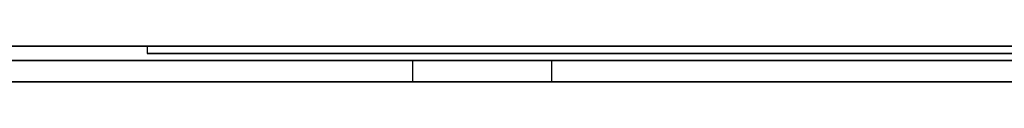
# Model space of a CAD drawing. Extents: x -3.09 to 3.09, y 0 to 2.31.
# Tile 130 of 177: x -1.754045 to -1.74017, y 2.2345 to 2.235. Entities that reach past the tile are written whole.
import ezdxf

# ---------------------------------------------------------------- set-up
doc = ezdxf.new("R2010")
doc.units = 0
doc.layers.get('0').update_dxf_attribs({"linetype": 'CONTINUOUS'})

# ---------------------------------------------------------------- blocks, each defined once
blk = doc.blocks.new('*U1')
at = {"extrusion": (0, 1, 0)}
for p, q in [((3.018, 2.235, -0.83), (-3.018, 2.235, -0.83)), ((-3.018, 2.235, 0.83), (3.018, 2.235, 0.83)), ((-2.798, 2.235, -0.725), (-1.678, 2.235, -0.725)), ((-1.678, 2.235, -0.365), (-2.798, 2.235, -0.365)), ((-1.678, 2.2348, -0.725), (-2.798, 2.2348, -0.725)), ((-2.798, 2.2348, -0.365), (-1.678, 2.2348, -0.365)), ((-1.787326, 2.2348, -0.614693), (-1.746551, 2.2348, -0.614693)), ((-1.74851, 2.2348, -0.598285), (-1.771041, 2.2348, -0.598285)), ((-1.71998, 2.2348, -0.464693), (-1.759408, 2.2348, -0.524693)), ((-1.746551, 2.2345, -0.614693), (-1.787326, 2.2345, -0.614693)), ((-1.74851, 2.2345, -0.598285), (-1.771041, 2.2345, -0.598285)), ((-1.759408, 2.2345, -0.524693), (-1.71998, 2.2345, -0.464693))]:
    blk.add_line(p, q, dxfattribs=at)
for p, q in [((3.018, 2.235, -0.83), (-3.018, 2.235, -0.83)), ((-2.798, 2.235, -0.725), (-1.678, 2.235, -0.725)), ((-1.75225, 2.235, -0.046429), (-1.75225, 2.2349, -0.046429)), ((-1.75225, 2.235, -0.046429), (-1.75225, 2.2349, -0.046429)), ((-1.678, 2.2348, -0.725), (-2.798, 2.2348, -0.725)), ((-1.787326, 2.2348, -0.614693), (-1.746551, 2.2348, -0.614693)), ((-1.74851, 2.2348, -0.598285), (-1.74851, 2.2345, -0.598285)), ((-1.746551, 2.2348, -0.614693), (-1.746551, 2.2345, -0.614693)), ((-1.746551, 2.2348, -0.614693), (-1.746551, 2.2345, -0.614693)), ((-1.746551, 2.2345, -0.614693), (-1.787326, 2.2345, -0.614693))]:
    blk.add_line(p, q)
at = {"extrusion": (0, 0, -1)}
for p, q in [((-3.018, 2.235, 0.83), (3.018, 2.235, 0.83)), ((-1.678, 2.235, -0.365), (-2.798, 2.235, -0.365)), ((-2.798, 2.2348, -0.365), (-1.678, 2.2348, -0.365)), ((-1.74851, 2.2348, -0.598285), (-1.771041, 2.2348, -0.598285)), ((-1.74851, 2.2348, -0.598285), (-1.74851, 2.2345, -0.598285)), ((-1.74851, 2.2345, -0.598285), (-1.771041, 2.2345, -0.598285))]:
    blk.add_line(p, q, dxfattribs=at)
at = {"extrusion": (0.835705, 0, -0.549178)}
for p, q in [((-1.71998, 2.2348, -0.464693), (-1.759408, 2.2348, -0.524693)), ((-1.759408, 2.2345, -0.524693), (-1.71998, 2.2345, -0.464693))]:
    blk.add_line(p, q, dxfattribs=at)
for points in [[(-1.74009, 2.235, -0.010675), (-1.74033, 2.235, -0.01093), (-1.74057, 2.235, -0.011188), (-1.74081, 2.235, -0.011449), (-1.74105, 2.235, -0.011712), (-1.74128, 2.235, -0.011977), (-1.74151, 2.235, -0.012245), (-1.74174, 2.235, -0.012514), (-1.74197, 2.235, -0.012786), (-1.74219, 2.235, -0.01306), (-1.74242, 2.235, -0.013336), (-1.74264, 2.235, -0.013614), (-1.74285, 2.235, -0.013894), (-1.74307, 2.235, -0.014177), (-1.74328, 2.235, -0.014461), (-1.74349, 2.235, -0.014748), (-1.7437, 2.235, -0.015036), (-1.7439, 2.235, -0.015327), (-1.7441, 2.235, -0.015621), (-1.7443, 2.235, -0.015916), (-1.7445, 2.235, -0.016213), (-1.7447, 2.235, -0.016512), (-1.74489, 2.235, -0.016814), (-1.74508, 2.235, -0.017118), (-1.74527, 2.235, -0.017424), (-1.74545, 2.235, -0.017731), (-1.74563, 2.235, -0.018041), (-1.74581, 2.235, -0.018354), (-1.74599, 2.235, -0.018668), (-1.74617, 2.235, -0.018985), (-1.74634, 2.235, -0.019303), (-1.74651, 2.235, -0.019624), (-1.74668, 2.235, -0.019947), (-1.74684, 2.235, -0.020272), (-1.747, 2.235, -0.020599), (-1.74716, 2.235, -0.020928), (-1.74732, 2.235, -0.021259), (-1.74748, 2.235, -0.021593), (-1.74763, 2.235, -0.021929), (-1.74778, 2.235, -0.022266), (-1.74793, 2.235, -0.022606), (-1.74807, 2.235, -0.022948), (-1.74822, 2.235, -0.023292), (-1.74836, 2.235, -0.023639), (-1.74849, 2.235, -0.023987), (-1.74863, 2.235, -0.024338), (-1.74876, 2.235, -0.02469), (-1.74889, 2.235, -0.025045), (-1.74902, 2.235, -0.025402), (-1.74915, 2.235, -0.025761), (-1.74927, 2.235, -0.026122), (-1.74939, 2.235, -0.026486), (-1.74951, 2.235, -0.026851), (-1.74962, 2.235, -0.027219), (-1.74974, 2.235, -0.027588), (-1.74985, 2.235, -0.02796), (-1.74995, 2.235, -0.028334), (-1.75006, 2.235, -0.02871), (-1.75016, 2.235, -0.029088), (-1.75026, 2.235, -0.029469), (-1.75036, 2.235, -0.029851), (-1.75046, 2.235, -0.030236), (-1.75055, 2.235, -0.030623), (-1.75064, 2.235, -0.031012), (-1.75073, 2.235, -0.031402), (-1.75081, 2.235, -0.031796), (-1.7509, 2.235, -0.032191), (-1.75098, 2.235, -0.032588), (-1.75106, 2.235, -0.032988), (-1.75113, 2.235, -0.033389), (-1.75121, 2.235, -0.033793), (-1.75128, 2.235, -0.034199), (-1.75135, 2.235, -0.034607), (-1.75141, 2.235, -0.035017), (-1.75147, 2.235, -0.03543), (-1.75154, 2.235, -0.035844), (-1.75159, 2.235, -0.036261), (-1.75165, 2.235, -0.036679), (-1.7517, 2.235, -0.0371), (-1.75175, 2.235, -0.037523), (-1.7518, 2.235, -0.037948), (-1.75185, 2.235, -0.038375), (-1.75189, 2.235, -0.038805), (-1.75193, 2.235, -0.039236), (-1.75197, 2.235, -0.03967), (-1.75201, 2.235, -0.040105), (-1.75204, 2.235, -0.040543), (-1.75207, 2.235, -0.040983), (-1.7521, 2.235, -0.041425), (-1.75213, 2.235, -0.04187), (-1.75215, 2.235, -0.042316), (-1.75217, 2.235, -0.042764), (-1.75219, 2.235, -0.043215), (-1.75221, 2.235, -0.043668), (-1.75222, 2.235, -0.044123), (-1.75223, 2.235, -0.04458), (-1.75224, 2.235, -0.045039), (-1.75225, 2.235, -0.0455), (-1.75225, 2.235, -0.045964), (-1.75225, 2.235, -0.046429)], [(-1.75225, 2.235, -0.046429), (-1.75225, 2.235, -0.046895), (-1.75225, 2.235, -0.047358), (-1.75224, 2.235, -0.047819), (-1.75223, 2.235, -0.048279), (-1.75222, 2.235, -0.048736), (-1.75221, 2.235, -0.04919), (-1.75219, 2.235, -0.049643), (-1.75217, 2.235, -0.050094), (-1.75215, 2.235, -0.050542), (-1.75213, 2.235, -0.050989), (-1.7521, 2.235, -0.051433), (-1.75207, 2.235, -0.051875), (-1.75204, 2.235, -0.052315), (-1.75201, 2.235, -0.052753), (-1.75197, 2.235, -0.053188), (-1.75193, 2.235, -0.053622), (-1.75189, 2.235, -0.054054), (-1.75185, 2.235, -0.054483), (-1.7518, 2.235, -0.05491), (-1.75175, 2.235, -0.055335), (-1.7517, 2.235, -0.055758), (-1.75165, 2.235, -0.056179), (-1.75159, 2.235, -0.056598), (-1.75154, 2.235, -0.057014), (-1.75147, 2.235, -0.057429), (-1.75141, 2.235, -0.057841), (-1.75135, 2.235, -0.058251), (-1.75128, 2.235, -0.058659), (-1.75121, 2.235, -0.059065), (-1.75113, 2.235, -0.059469), (-1.75106, 2.235, -0.059871), (-1.75098, 2.235, -0.06027), (-1.7509, 2.235, -0.060667), (-1.75081, 2.235, -0.061063), (-1.75073, 2.235, -0.061456), (-1.75064, 2.235, -0.061847), (-1.75055, 2.235, -0.062236), (-1.75046, 2.235, -0.062622), (-1.75036, 2.235, -0.063007), (-1.75026, 2.235, -0.06339), (-1.75016, 2.235, -0.06377), (-1.75006, 2.235, -0.064148), (-1.74995, 2.235, -0.064524), (-1.74985, 2.235, -0.064898), (-1.74974, 2.235, -0.06527), (-1.74962, 2.235, -0.06564), (-1.74951, 2.235, -0.066007), (-1.74939, 2.235, -0.066373), (-1.74927, 2.235, -0.066736), (-1.74915, 2.235, -0.067097), (-1.74902, 2.235, -0.067456), (-1.74889, 2.235, -0.067813), (-1.74876, 2.235, -0.068168), (-1.74863, 2.235, -0.068521), (-1.74849, 2.235, -0.068871), (-1.74836, 2.235, -0.06922), (-1.74822, 2.235, -0.069566), (-1.74807, 2.235, -0.06991), (-1.74793, 2.235, -0.070252), (-1.74778, 2.235, -0.070592), (-1.74763, 2.235, -0.07093), (-1.74748, 2.235, -0.071265), (-1.74732, 2.235, -0.071599), (-1.74716, 2.235, -0.07193), (-1.747, 2.235, -0.07226), (-1.74684, 2.235, -0.072587), (-1.74668, 2.235, -0.072912), (-1.74651, 2.235, -0.073234), (-1.74634, 2.235, -0.073555), (-1.74617, 2.235, -0.073874), (-1.74599, 2.235, -0.07419), (-1.74581, 2.235, -0.074505), (-1.74563, 2.235, -0.074817), (-1.74545, 2.235, -0.075127), (-1.74527, 2.235, -0.075435), (-1.74508, 2.235, -0.075741), (-1.74489, 2.235, -0.076044), (-1.7447, 2.235, -0.076346), (-1.7445, 2.235, -0.076645), (-1.7443, 2.235, -0.076943), (-1.7441, 2.235, -0.077238), (-1.7439, 2.235, -0.077531), (-1.7437, 2.235, -0.077822), (-1.74349, 2.235, -0.07811), (-1.74328, 2.235, -0.078397), (-1.74307, 2.235, -0.078682), (-1.74285, 2.235, -0.078964), (-1.74264, 2.235, -0.079244), (-1.74242, 2.235, -0.079522), (-1.74219, 2.235, -0.079798), (-1.74197, 2.235, -0.080072), (-1.74174, 2.235, -0.080344), (-1.74151, 2.235, -0.080614), (-1.74128, 2.235, -0.080881), (-1.74105, 2.235, -0.081147), (-1.74081, 2.235, -0.08141), (-1.74057, 2.235, -0.08167), (-1.74033, 2.235, -0.081928), (-1.74009, 2.235, -0.082183)], [(-1.74009, 2.235, -0.010675), (-1.74033, 2.235, -0.01093), (-1.74057, 2.235, -0.011188), (-1.74081, 2.235, -0.011449), (-1.74105, 2.235, -0.011712), (-1.74128, 2.235, -0.011977), (-1.74151, 2.235, -0.012245), (-1.74174, 2.235, -0.012514), (-1.74197, 2.235, -0.012786), (-1.74219, 2.235, -0.01306), (-1.74242, 2.235, -0.013336), (-1.74264, 2.235, -0.013614), (-1.74285, 2.235, -0.013894), (-1.74307, 2.235, -0.014177), (-1.74328, 2.235, -0.014461), (-1.74349, 2.235, -0.014748), (-1.7437, 2.235, -0.015036), (-1.7439, 2.235, -0.015327), (-1.7441, 2.235, -0.015621), (-1.7443, 2.235, -0.015916), (-1.7445, 2.235, -0.016213), (-1.7447, 2.235, -0.016512), (-1.74489, 2.235, -0.016814), (-1.74508, 2.235, -0.017118), (-1.74527, 2.235, -0.017424), (-1.74545, 2.235, -0.017731), (-1.74563, 2.235, -0.018041), (-1.74581, 2.235, -0.018354), (-1.74599, 2.235, -0.018668), (-1.74617, 2.235, -0.018985), (-1.74634, 2.235, -0.019303), (-1.74651, 2.235, -0.019624), (-1.74668, 2.235, -0.019947), (-1.74684, 2.235, -0.020272), (-1.747, 2.235, -0.020599), (-1.74716, 2.235, -0.020928), (-1.74732, 2.235, -0.021259), (-1.74748, 2.235, -0.021593), (-1.74763, 2.235, -0.021929), (-1.74778, 2.235, -0.022266), (-1.74793, 2.235, -0.022606), (-1.74807, 2.235, -0.022948), (-1.74822, 2.235, -0.023292), (-1.74836, 2.235, -0.023639), (-1.74849, 2.235, -0.023987), (-1.74863, 2.235, -0.024338), (-1.74876, 2.235, -0.02469), (-1.74889, 2.235, -0.025045), (-1.74902, 2.235, -0.025402), (-1.74915, 2.235, -0.025761), (-1.74927, 2.235, -0.026122), (-1.74939, 2.235, -0.026486), (-1.74951, 2.235, -0.026851), (-1.74962, 2.235, -0.027219), (-1.74974, 2.235, -0.027588), (-1.74985, 2.235, -0.02796), (-1.74995, 2.235, -0.028334), (-1.75006, 2.235, -0.02871), (-1.75016, 2.235, -0.029088), (-1.75026, 2.235, -0.029469), (-1.75036, 2.235, -0.029851), (-1.75046, 2.235, -0.030236), (-1.75055, 2.235, -0.030623), (-1.75064, 2.235, -0.031012), (-1.75073, 2.235, -0.031402), (-1.75081, 2.235, -0.031796), (-1.7509, 2.235, -0.032191), (-1.75098, 2.235, -0.032588), (-1.75106, 2.235, -0.032988), (-1.75113, 2.235, -0.033389), (-1.75121, 2.235, -0.033793), (-1.75128, 2.235, -0.034199), (-1.75135, 2.235, -0.034607), (-1.75141, 2.235, -0.035017), (-1.75147, 2.235, -0.03543), (-1.75154, 2.235, -0.035844), (-1.75159, 2.235, -0.036261), (-1.75165, 2.235, -0.036679), (-1.7517, 2.235, -0.0371), (-1.75175, 2.235, -0.037523), (-1.7518, 2.235, -0.037948), (-1.75185, 2.235, -0.038375), (-1.75189, 2.235, -0.038805), (-1.75193, 2.235, -0.039236), (-1.75197, 2.235, -0.03967), (-1.75201, 2.235, -0.040105), (-1.75204, 2.235, -0.040543), (-1.75207, 2.235, -0.040983), (-1.7521, 2.235, -0.041425), (-1.75213, 2.235, -0.04187), (-1.75215, 2.235, -0.042316), (-1.75217, 2.235, -0.042764), (-1.75219, 2.235, -0.043215), (-1.75221, 2.235, -0.043668), (-1.75222, 2.235, -0.044123), (-1.75223, 2.235, -0.04458), (-1.75224, 2.235, -0.045039), (-1.75225, 2.235, -0.0455), (-1.75225, 2.235, -0.045964), (-1.75225, 2.235, -0.046429)], [(-1.75225, 2.235, -0.046429), (-1.75225, 2.235, -0.046895), (-1.75225, 2.235, -0.047358), (-1.75224, 2.235, -0.047819), (-1.75223, 2.235, -0.048279), (-1.75222, 2.235, -0.048736), (-1.75221, 2.235, -0.04919), (-1.75219, 2.235, -0.049643), (-1.75217, 2.235, -0.050094), (-1.75215, 2.235, -0.050542), (-1.75213, 2.235, -0.050989), (-1.7521, 2.235, -0.051433), (-1.75207, 2.235, -0.051875), (-1.75204, 2.235, -0.052315), (-1.75201, 2.235, -0.052753), (-1.75197, 2.235, -0.053188), (-1.75193, 2.235, -0.053622), (-1.75189, 2.235, -0.054054), (-1.75185, 2.235, -0.054483), (-1.7518, 2.235, -0.05491), (-1.75175, 2.235, -0.055335), (-1.7517, 2.235, -0.055758), (-1.75165, 2.235, -0.056179), (-1.75159, 2.235, -0.056598), (-1.75154, 2.235, -0.057014), (-1.75147, 2.235, -0.057429), (-1.75141, 2.235, -0.057841), (-1.75135, 2.235, -0.058251), (-1.75128, 2.235, -0.058659), (-1.75121, 2.235, -0.059065), (-1.75113, 2.235, -0.059469), (-1.75106, 2.235, -0.059871), (-1.75098, 2.235, -0.06027), (-1.7509, 2.235, -0.060667), (-1.75081, 2.235, -0.061063), (-1.75073, 2.235, -0.061456), (-1.75064, 2.235, -0.061847), (-1.75055, 2.235, -0.062236), (-1.75046, 2.235, -0.062622), (-1.75036, 2.235, -0.063007), (-1.75026, 2.235, -0.06339), (-1.75016, 2.235, -0.06377), (-1.75006, 2.235, -0.064148), (-1.74995, 2.235, -0.064524), (-1.74985, 2.235, -0.064898), (-1.74974, 2.235, -0.06527), (-1.74962, 2.235, -0.06564), (-1.74951, 2.235, -0.066007), (-1.74939, 2.235, -0.066373), (-1.74927, 2.235, -0.066736), (-1.74915, 2.235, -0.067097), (-1.74902, 2.235, -0.067456), (-1.74889, 2.235, -0.067813), (-1.74876, 2.235, -0.068168), (-1.74863, 2.235, -0.068521), (-1.74849, 2.235, -0.068871), (-1.74836, 2.235, -0.06922), (-1.74822, 2.235, -0.069566), (-1.74807, 2.235, -0.06991), (-1.74793, 2.235, -0.070252), (-1.74778, 2.235, -0.070592), (-1.74763, 2.235, -0.07093), (-1.74748, 2.235, -0.071265), (-1.74732, 2.235, -0.071599), (-1.74716, 2.235, -0.07193), (-1.747, 2.235, -0.07226), (-1.74684, 2.235, -0.072587), (-1.74668, 2.235, -0.072912), (-1.74651, 2.235, -0.073234), (-1.74634, 2.235, -0.073555), (-1.74617, 2.235, -0.073874), (-1.74599, 2.235, -0.07419), (-1.74581, 2.235, -0.074505), (-1.74563, 2.235, -0.074817), (-1.74545, 2.235, -0.075127), (-1.74527, 2.235, -0.075435), (-1.74508, 2.235, -0.075741), (-1.74489, 2.235, -0.076044), (-1.7447, 2.235, -0.076346), (-1.7445, 2.235, -0.076645), (-1.7443, 2.235, -0.076943), (-1.7441, 2.235, -0.077238), (-1.7439, 2.235, -0.077531), (-1.7437, 2.235, -0.077822), (-1.74349, 2.235, -0.07811), (-1.74328, 2.235, -0.078397), (-1.74307, 2.235, -0.078682), (-1.74285, 2.235, -0.078964), (-1.74264, 2.235, -0.079244), (-1.74242, 2.235, -0.079522), (-1.74219, 2.235, -0.079798), (-1.74197, 2.235, -0.080072), (-1.74174, 2.235, -0.080344), (-1.74151, 2.235, -0.080614), (-1.74128, 2.235, -0.080881), (-1.74105, 2.235, -0.081147), (-1.74081, 2.235, -0.08141), (-1.74057, 2.235, -0.08167), (-1.74033, 2.235, -0.081928), (-1.74009, 2.235, -0.082183)], [(-1.75225, 2.2349, -0.046429), (-1.75225, 2.2349, -0.04573), (-1.75224, 2.2349, -0.045035), (-1.75222, 2.2349, -0.044346), (-1.75221, 2.2349, -0.043661), (-1.75218, 2.2349, -0.042981), (-1.75215, 2.2349, -0.042305), (-1.75211, 2.2349, -0.041635), (-1.75207, 2.2349, -0.040969), (-1.75202, 2.2349, -0.040309), (-1.75197, 2.2349, -0.039653), (-1.75191, 2.2349, -0.039001), (-1.75185, 2.2349, -0.038355), (-1.75178, 2.2349, -0.037714), (-1.7517, 2.2349, -0.037077), (-1.75162, 2.2349, -0.036445), (-1.75153, 2.2349, -0.035818), (-1.75144, 2.2349, -0.035196), (-1.75134, 2.2349, -0.034578), (-1.75124, 2.2349, -0.033966), (-1.75113, 2.2349, -0.033358), (-1.75101, 2.2349, -0.032755), (-1.75089, 2.2349, -0.032156), (-1.75076, 2.2349, -0.031563), (-1.75063, 2.2349, -0.030975), (-1.7505, 2.2349, -0.030391), (-1.75035, 2.2349, -0.029812), (-1.7502, 2.2349, -0.029238), (-1.75005, 2.2349, -0.028669), (-1.74989, 2.2349, -0.028104), (-1.74972, 2.2349, -0.027544), (-1.74955, 2.2349, -0.02699), (-1.74937, 2.2349, -0.02644), (-1.74919, 2.2349, -0.025895), (-1.749, 2.2349, -0.025354), (-1.74881, 2.2349, -0.024819), (-1.74861, 2.2349, -0.024288), (-1.74841, 2.2349, -0.023762), (-1.7482, 2.2349, -0.023241), (-1.74798, 2.2349, -0.022724), (-1.74776, 2.2349, -0.022213), (-1.74753, 2.2349, -0.021706), (-1.7473, 2.2349, -0.021205), (-1.74706, 2.2349, -0.020707), (-1.74681, 2.2349, -0.020215), (-1.74656, 2.2349, -0.019728), (-1.74631, 2.2349, -0.019245), (-1.74605, 2.2349, -0.018767), (-1.74578, 2.2349, -0.018295), (-1.74551, 2.2349, -0.017826), (-1.74523, 2.2349, -0.017363), (-1.74495, 2.2349, -0.016905), (-1.74466, 2.2349, -0.016451), (-1.74436, 2.2349, -0.016002), (-1.74406, 2.2349, -0.015558), (-1.74376, 2.2349, -0.015119), (-1.74344, 2.2349, -0.014684), (-1.74313, 2.2349, -0.014255), (-1.7428, 2.2349, -0.01383), (-1.74247, 2.2349, -0.01341), (-1.74214, 2.2349, -0.012995), (-1.7418, 2.2349, -0.012585), (-1.74146, 2.2349, -0.012179), (-1.7411, 2.2349, -0.011778), (-1.74075, 2.2349, -0.011383), (-1.74039, 2.2349, -0.010993), (-1.74002, 2.2349, -0.01061)], [(-1.74002, 2.2349, -0.082249), (-1.74039, 2.2349, -0.081865), (-1.74075, 2.2349, -0.081476), (-1.7411, 2.2349, -0.08108), (-1.74146, 2.2349, -0.080679), (-1.7418, 2.2349, -0.080274), (-1.74214, 2.2349, -0.079863), (-1.74247, 2.2349, -0.079448), (-1.7428, 2.2349, -0.079028), (-1.74313, 2.2349, -0.078604), (-1.74344, 2.2349, -0.078174), (-1.74376, 2.2349, -0.07774), (-1.74406, 2.2349, -0.0773), (-1.74436, 2.2349, -0.076856), (-1.74466, 2.2349, -0.076407), (-1.74495, 2.2349, -0.075954), (-1.74523, 2.2349, -0.075495), (-1.74551, 2.2349, -0.075032), (-1.74578, 2.2349, -0.074564), (-1.74605, 2.2349, -0.074091), (-1.74631, 2.2349, -0.073613), (-1.74656, 2.2349, -0.07313), (-1.74681, 2.2349, -0.072643), (-1.74706, 2.2349, -0.072151), (-1.7473, 2.2349, -0.071654), (-1.74753, 2.2349, -0.071152), (-1.74776, 2.2349, -0.070645), (-1.74798, 2.2349, -0.070134), (-1.7482, 2.2349, -0.069617), (-1.74841, 2.2349, -0.069096), (-1.74861, 2.2349, -0.068571), (-1.74881, 2.2349, -0.06804), (-1.749, 2.2349, -0.067504), (-1.74919, 2.2349, -0.066964), (-1.74937, 2.2349, -0.066419), (-1.74955, 2.2349, -0.065869), (-1.74972, 2.2349, -0.065314), (-1.74989, 2.2349, -0.064754), (-1.75005, 2.2349, -0.06419), (-1.7502, 2.2349, -0.06362), (-1.75035, 2.2349, -0.063046), (-1.7505, 2.2349, -0.062467), (-1.75063, 2.2349, -0.061884), (-1.75076, 2.2349, -0.061295), (-1.75089, 2.2349, -0.060702), (-1.75101, 2.2349, -0.060103), (-1.75113, 2.2349, -0.0595), (-1.75124, 2.2349, -0.058893), (-1.75134, 2.2349, -0.05828), (-1.75144, 2.2349, -0.057663), (-1.75153, 2.2349, -0.05704), (-1.75162, 2.2349, -0.056413), (-1.7517, 2.2349, -0.055781), (-1.75178, 2.2349, -0.055145), (-1.75185, 2.2349, -0.054503), (-1.75191, 2.2349, -0.053857), (-1.75197, 2.2349, -0.053206), (-1.75202, 2.2349, -0.05255), (-1.75207, 2.2349, -0.051889), (-1.75211, 2.2349, -0.051223), (-1.75215, 2.2349, -0.050553), (-1.75218, 2.2349, -0.049878), (-1.75221, 2.2349, -0.049197), (-1.75222, 2.2349, -0.048513), (-1.75224, 2.2349, -0.047823), (-1.75225, 2.2349, -0.047128), (-1.75225, 2.2349, -0.046429)], [(-1.75225, 2.2349, -0.046429), (-1.75225, 2.2349, -0.04573), (-1.75224, 2.2349, -0.045035), (-1.75222, 2.2349, -0.044346), (-1.75221, 2.2349, -0.043661), (-1.75218, 2.2349, -0.042981), (-1.75215, 2.2349, -0.042305), (-1.75211, 2.2349, -0.041635), (-1.75207, 2.2349, -0.040969), (-1.75202, 2.2349, -0.040309), (-1.75197, 2.2349, -0.039653), (-1.75191, 2.2349, -0.039001), (-1.75185, 2.2349, -0.038355), (-1.75178, 2.2349, -0.037714), (-1.7517, 2.2349, -0.037077), (-1.75162, 2.2349, -0.036445), (-1.75153, 2.2349, -0.035818), (-1.75144, 2.2349, -0.035196), (-1.75134, 2.2349, -0.034578), (-1.75124, 2.2349, -0.033966), (-1.75113, 2.2349, -0.033358), (-1.75101, 2.2349, -0.032755), (-1.75089, 2.2349, -0.032156), (-1.75076, 2.2349, -0.031563), (-1.75063, 2.2349, -0.030975), (-1.7505, 2.2349, -0.030391), (-1.75035, 2.2349, -0.029812), (-1.7502, 2.2349, -0.029238), (-1.75005, 2.2349, -0.028669), (-1.74989, 2.2349, -0.028104), (-1.74972, 2.2349, -0.027544), (-1.74955, 2.2349, -0.02699), (-1.74937, 2.2349, -0.02644), (-1.74919, 2.2349, -0.025895), (-1.749, 2.2349, -0.025354), (-1.74881, 2.2349, -0.024819), (-1.74861, 2.2349, -0.024288), (-1.74841, 2.2349, -0.023762), (-1.7482, 2.2349, -0.023241), (-1.74798, 2.2349, -0.022724), (-1.74776, 2.2349, -0.022213), (-1.74753, 2.2349, -0.021706), (-1.7473, 2.2349, -0.021205), (-1.74706, 2.2349, -0.020707), (-1.74681, 2.2349, -0.020215), (-1.74656, 2.2349, -0.019728), (-1.74631, 2.2349, -0.019245), (-1.74605, 2.2349, -0.018767), (-1.74578, 2.2349, -0.018295), (-1.74551, 2.2349, -0.017826), (-1.74523, 2.2349, -0.017363), (-1.74495, 2.2349, -0.016905), (-1.74466, 2.2349, -0.016451), (-1.74436, 2.2349, -0.016002), (-1.74406, 2.2349, -0.015558), (-1.74376, 2.2349, -0.015119), (-1.74344, 2.2349, -0.014684), (-1.74313, 2.2349, -0.014255), (-1.7428, 2.2349, -0.01383), (-1.74247, 2.2349, -0.01341), (-1.74214, 2.2349, -0.012995), (-1.7418, 2.2349, -0.012585), (-1.74146, 2.2349, -0.012179), (-1.7411, 2.2349, -0.011778), (-1.74075, 2.2349, -0.011383), (-1.74039, 2.2349, -0.010993), (-1.74002, 2.2349, -0.01061)], [(-1.74002, 2.2349, -0.082249), (-1.74039, 2.2349, -0.081865), (-1.74075, 2.2349, -0.081476), (-1.7411, 2.2349, -0.08108), (-1.74146, 2.2349, -0.080679), (-1.7418, 2.2349, -0.080274), (-1.74214, 2.2349, -0.079863), (-1.74247, 2.2349, -0.079448), (-1.7428, 2.2349, -0.079028), (-1.74313, 2.2349, -0.078604), (-1.74344, 2.2349, -0.078174), (-1.74376, 2.2349, -0.07774), (-1.74406, 2.2349, -0.0773), (-1.74436, 2.2349, -0.076856), (-1.74466, 2.2349, -0.076407), (-1.74495, 2.2349, -0.075954), (-1.74523, 2.2349, -0.075495), (-1.74551, 2.2349, -0.075032), (-1.74578, 2.2349, -0.074564), (-1.74605, 2.2349, -0.074091), (-1.74631, 2.2349, -0.073613), (-1.74656, 2.2349, -0.07313), (-1.74681, 2.2349, -0.072643), (-1.74706, 2.2349, -0.072151), (-1.7473, 2.2349, -0.071654), (-1.74753, 2.2349, -0.071152), (-1.74776, 2.2349, -0.070645), (-1.74798, 2.2349, -0.070134), (-1.7482, 2.2349, -0.069617), (-1.74841, 2.2349, -0.069096), (-1.74861, 2.2349, -0.068571), (-1.74881, 2.2349, -0.06804), (-1.749, 2.2349, -0.067504), (-1.74919, 2.2349, -0.066964), (-1.74937, 2.2349, -0.066419), (-1.74955, 2.2349, -0.065869), (-1.74972, 2.2349, -0.065314), (-1.74989, 2.2349, -0.064754), (-1.75005, 2.2349, -0.06419), (-1.7502, 2.2349, -0.06362), (-1.75035, 2.2349, -0.063046), (-1.7505, 2.2349, -0.062467), (-1.75063, 2.2349, -0.061884), (-1.75076, 2.2349, -0.061295), (-1.75089, 2.2349, -0.060702), (-1.75101, 2.2349, -0.060103), (-1.75113, 2.2349, -0.0595), (-1.75124, 2.2349, -0.058893), (-1.75134, 2.2349, -0.05828), (-1.75144, 2.2349, -0.057663), (-1.75153, 2.2349, -0.05704), (-1.75162, 2.2349, -0.056413), (-1.7517, 2.2349, -0.055781), (-1.75178, 2.2349, -0.055145), (-1.75185, 2.2349, -0.054503), (-1.75191, 2.2349, -0.053857), (-1.75197, 2.2349, -0.053206), (-1.75202, 2.2349, -0.05255), (-1.75207, 2.2349, -0.051889), (-1.75211, 2.2349, -0.051223), (-1.75215, 2.2349, -0.050553), (-1.75218, 2.2349, -0.049878), (-1.75221, 2.2349, -0.049197), (-1.75222, 2.2349, -0.048513), (-1.75224, 2.2349, -0.047823), (-1.75225, 2.2349, -0.047128), (-1.75225, 2.2349, -0.046429)], [(-1.75417, 2.2348, -0.541056), (-1.75399, 2.2348, -0.541075), (-1.75381, 2.2348, -0.541095), (-1.75363, 2.2348, -0.541115), (-1.75346, 2.2348, -0.541135), (-1.75328, 2.2348, -0.541156), (-1.7531, 2.2348, -0.541177), (-1.75293, 2.2348, -0.541198), (-1.75275, 2.2348, -0.54122), (-1.75258, 2.2348, -0.541243), (-1.7524, 2.2348, -0.541266), (-1.75223, 2.2348, -0.541289), (-1.75206, 2.2348, -0.541312), (-1.75189, 2.2348, -0.541336), (-1.75171, 2.2348, -0.541361), (-1.75154, 2.2348, -0.541385), (-1.75137, 2.2348, -0.541411), (-1.7512, 2.2348, -0.541436), (-1.75103, 2.2348, -0.541462), (-1.75086, 2.2348, -0.541488), (-1.75069, 2.2348, -0.541515), (-1.75053, 2.2348, -0.541542), (-1.75036, 2.2348, -0.54157), (-1.75019, 2.2348, -0.541598), (-1.75003, 2.2348, -0.541626), (-1.74986, 2.2348, -0.541655), (-1.74969, 2.2348, -0.541684), (-1.74953, 2.2348, -0.541714), (-1.74937, 2.2348, -0.541744), (-1.7492, 2.2348, -0.541774), (-1.74904, 2.2348, -0.541805), (-1.74888, 2.2348, -0.541836), (-1.74871, 2.2348, -0.541868), (-1.74855, 2.2348, -0.5419), (-1.74839, 2.2348, -0.541933), (-1.74823, 2.2348, -0.541965), (-1.74807, 2.2348, -0.541999), (-1.74791, 2.2348, -0.542032), (-1.74775, 2.2348, -0.542066), (-1.7476, 2.2348, -0.542101), (-1.74744, 2.2348, -0.542136), (-1.74728, 2.2348, -0.542171), (-1.74713, 2.2348, -0.542206), (-1.74697, 2.2348, -0.542242), (-1.74681, 2.2348, -0.542279), (-1.74666, 2.2348, -0.542316), (-1.74651, 2.2348, -0.542353), (-1.74635, 2.2348, -0.542391), (-1.7462, 2.2348, -0.542429), (-1.74605, 2.2348, -0.542467), (-1.74589, 2.2348, -0.542506), (-1.74574, 2.2348, -0.542546), (-1.74559, 2.2348, -0.542586), (-1.74544, 2.2348, -0.542627), (-1.74529, 2.2348, -0.542668), (-1.74514, 2.2348, -0.54271), (-1.74499, 2.2348, -0.542752), (-1.74484, 2.2348, -0.542795), (-1.74469, 2.2348, -0.542839), (-1.74454, 2.2348, -0.542883), (-1.74439, 2.2348, -0.542928), (-1.74424, 2.2348, -0.542973), (-1.74409, 2.2348, -0.543019), (-1.74394, 2.2348, -0.543065), (-1.74379, 2.2348, -0.543112), (-1.74365, 2.2348, -0.543159), (-1.7435, 2.2348, -0.543207), (-1.74335, 2.2348, -0.543256), (-1.74321, 2.2348, -0.543305), (-1.74306, 2.2348, -0.543355), (-1.74291, 2.2348, -0.543405), (-1.74277, 2.2348, -0.543456), (-1.74262, 2.2348, -0.543508), (-1.74248, 2.2348, -0.54356), (-1.74233, 2.2348, -0.543612), (-1.74219, 2.2348, -0.543665), (-1.74204, 2.2348, -0.543719), (-1.7419, 2.2348, -0.543773), (-1.74176, 2.2348, -0.543828), (-1.74161, 2.2348, -0.543883), (-1.74147, 2.2348, -0.543939), (-1.74133, 2.2348, -0.543996), (-1.74118, 2.2348, -0.544053), (-1.74104, 2.2348, -0.544111), (-1.7409, 2.2348, -0.544169), (-1.74076, 2.2348, -0.544228), (-1.74062, 2.2348, -0.544287), (-1.74048, 2.2348, -0.544347), (-1.74034, 2.2348, -0.544407), (-1.7402, 2.2348, -0.544468), (-1.74006, 2.2348, -0.54453)], [(-1.75417, 2.2348, -0.541056), (-1.75399, 2.2348, -0.541075), (-1.75381, 2.2348, -0.541095), (-1.75363, 2.2348, -0.541115), (-1.75346, 2.2348, -0.541135), (-1.75328, 2.2348, -0.541156), (-1.7531, 2.2348, -0.541177), (-1.75293, 2.2348, -0.541198), (-1.75275, 2.2348, -0.54122), (-1.75258, 2.2348, -0.541243), (-1.7524, 2.2348, -0.541266), (-1.75223, 2.2348, -0.541289), (-1.75206, 2.2348, -0.541312), (-1.75189, 2.2348, -0.541336), (-1.75171, 2.2348, -0.541361), (-1.75154, 2.2348, -0.541385), (-1.75137, 2.2348, -0.541411), (-1.7512, 2.2348, -0.541436), (-1.75103, 2.2348, -0.541462), (-1.75086, 2.2348, -0.541488), (-1.75069, 2.2348, -0.541515), (-1.75053, 2.2348, -0.541542), (-1.75036, 2.2348, -0.54157), (-1.75019, 2.2348, -0.541598), (-1.75003, 2.2348, -0.541626), (-1.74986, 2.2348, -0.541655), (-1.74969, 2.2348, -0.541684), (-1.74953, 2.2348, -0.541714), (-1.74937, 2.2348, -0.541744), (-1.7492, 2.2348, -0.541774), (-1.74904, 2.2348, -0.541805), (-1.74888, 2.2348, -0.541836), (-1.74871, 2.2348, -0.541868), (-1.74855, 2.2348, -0.5419), (-1.74839, 2.2348, -0.541933), (-1.74823, 2.2348, -0.541965), (-1.74807, 2.2348, -0.541999), (-1.74791, 2.2348, -0.542032), (-1.74775, 2.2348, -0.542066), (-1.7476, 2.2348, -0.542101), (-1.74744, 2.2348, -0.542136), (-1.74728, 2.2348, -0.542171), (-1.74713, 2.2348, -0.542206), (-1.74697, 2.2348, -0.542242), (-1.74681, 2.2348, -0.542279), (-1.74666, 2.2348, -0.542316), (-1.74651, 2.2348, -0.542353), (-1.74635, 2.2348, -0.542391), (-1.7462, 2.2348, -0.542429), (-1.74605, 2.2348, -0.542467), (-1.74589, 2.2348, -0.542506), (-1.74574, 2.2348, -0.542546), (-1.74559, 2.2348, -0.542586), (-1.74544, 2.2348, -0.542627), (-1.74529, 2.2348, -0.542668), (-1.74514, 2.2348, -0.54271), (-1.74499, 2.2348, -0.542752), (-1.74484, 2.2348, -0.542795), (-1.74469, 2.2348, -0.542839), (-1.74454, 2.2348, -0.542883), (-1.74439, 2.2348, -0.542928), (-1.74424, 2.2348, -0.542973), (-1.74409, 2.2348, -0.543019), (-1.74394, 2.2348, -0.543065), (-1.74379, 2.2348, -0.543112), (-1.74365, 2.2348, -0.543159), (-1.7435, 2.2348, -0.543207), (-1.74335, 2.2348, -0.543256), (-1.74321, 2.2348, -0.543305), (-1.74306, 2.2348, -0.543355), (-1.74291, 2.2348, -0.543405), (-1.74277, 2.2348, -0.543456), (-1.74262, 2.2348, -0.543508), (-1.74248, 2.2348, -0.54356), (-1.74233, 2.2348, -0.543612), (-1.74219, 2.2348, -0.543665), (-1.74204, 2.2348, -0.543719), (-1.7419, 2.2348, -0.543773), (-1.74176, 2.2348, -0.543828), (-1.74161, 2.2348, -0.543883), (-1.74147, 2.2348, -0.543939), (-1.74133, 2.2348, -0.543996), (-1.74118, 2.2348, -0.544053), (-1.74104, 2.2348, -0.544111), (-1.7409, 2.2348, -0.544169), (-1.74076, 2.2348, -0.544228), (-1.74062, 2.2348, -0.544287), (-1.74048, 2.2348, -0.544347), (-1.74034, 2.2348, -0.544407), (-1.7402, 2.2348, -0.544468), (-1.74006, 2.2348, -0.54453)], [(-1.74005, 2.2348, -0.597879), (-1.74019, 2.2348, -0.597893), (-1.74033, 2.2348, -0.597908), (-1.74047, 2.2348, -0.597922), (-1.74061, 2.2348, -0.597935), (-1.74075, 2.2348, -0.597949), (-1.74089, 2.2348, -0.597962), (-1.74104, 2.2348, -0.597975), (-1.74118, 2.2348, -0.597988), (-1.74132, 2.2348, -0.598001), (-1.74146, 2.2348, -0.598013), (-1.74161, 2.2348, -0.598025), (-1.74175, 2.2348, -0.598036), (-1.7419, 2.2348, -0.598048), (-1.74204, 2.2348, -0.598059), (-1.74219, 2.2348, -0.59807), (-1.74234, 2.2348, -0.59808), (-1.74249, 2.2348, -0.598091), (-1.74263, 2.2348, -0.598101), (-1.74278, 2.2348, -0.598111), (-1.74293, 2.2348, -0.59812), (-1.74308, 2.2348, -0.598129), (-1.74323, 2.2348, -0.598138), (-1.74338, 2.2348, -0.598147), (-1.74353, 2.2348, -0.598156), (-1.74369, 2.2348, -0.598164), (-1.74384, 2.2348, -0.598172), (-1.74399, 2.2348, -0.598179), (-1.74415, 2.2348, -0.598187), (-1.7443, 2.2348, -0.598194), (-1.74446, 2.2348, -0.598201), (-1.74461, 2.2348, -0.598207), (-1.74477, 2.2348, -0.598214), (-1.74492, 2.2348, -0.59822), (-1.74508, 2.2348, -0.598225), (-1.74524, 2.2348, -0.598231), (-1.7454, 2.2348, -0.598236), (-1.74556, 2.2348, -0.598241), (-1.74571, 2.2348, -0.598246), (-1.74587, 2.2348, -0.59825), (-1.74603, 2.2348, -0.598254), (-1.7462, 2.2348, -0.598258), (-1.74636, 2.2348, -0.598262), (-1.74652, 2.2348, -0.598265), (-1.74668, 2.2348, -0.598268), (-1.74685, 2.2348, -0.598271), (-1.74701, 2.2348, -0.598274), (-1.74717, 2.2348, -0.598276), (-1.74734, 2.2348, -0.598278), (-1.7475, 2.2348, -0.59828), (-1.74767, 2.2348, -0.598281), (-1.74784, 2.2348, -0.598283), (-1.748, 2.2348, -0.598283), (-1.74817, 2.2348, -0.598284), (-1.74834, 2.2348, -0.598285), (-1.74851, 2.2348, -0.598285)], [(-1.74005, 2.2348, -0.597879), (-1.74019, 2.2348, -0.597893), (-1.74033, 2.2348, -0.597908), (-1.74047, 2.2348, -0.597922), (-1.74061, 2.2348, -0.597935), (-1.74075, 2.2348, -0.597949), (-1.74089, 2.2348, -0.597962), (-1.74104, 2.2348, -0.597975), (-1.74118, 2.2348, -0.597988), (-1.74132, 2.2348, -0.598001), (-1.74146, 2.2348, -0.598013), (-1.74161, 2.2348, -0.598025), (-1.74175, 2.2348, -0.598036), (-1.7419, 2.2348, -0.598048), (-1.74204, 2.2348, -0.598059), (-1.74219, 2.2348, -0.59807), (-1.74234, 2.2348, -0.59808), (-1.74249, 2.2348, -0.598091), (-1.74263, 2.2348, -0.598101), (-1.74278, 2.2348, -0.598111), (-1.74293, 2.2348, -0.59812), (-1.74308, 2.2348, -0.598129), (-1.74323, 2.2348, -0.598138), (-1.74338, 2.2348, -0.598147), (-1.74353, 2.2348, -0.598156), (-1.74369, 2.2348, -0.598164), (-1.74384, 2.2348, -0.598172), (-1.74399, 2.2348, -0.598179), (-1.74415, 2.2348, -0.598187), (-1.7443, 2.2348, -0.598194), (-1.74446, 2.2348, -0.598201), (-1.74461, 2.2348, -0.598207), (-1.74477, 2.2348, -0.598214), (-1.74492, 2.2348, -0.59822), (-1.74508, 2.2348, -0.598225), (-1.74524, 2.2348, -0.598231), (-1.7454, 2.2348, -0.598236), (-1.74556, 2.2348, -0.598241), (-1.74571, 2.2348, -0.598246), (-1.74587, 2.2348, -0.59825), (-1.74603, 2.2348, -0.598254), (-1.7462, 2.2348, -0.598258), (-1.74636, 2.2348, -0.598262), (-1.74652, 2.2348, -0.598265), (-1.74668, 2.2348, -0.598268), (-1.74685, 2.2348, -0.598271), (-1.74701, 2.2348, -0.598274), (-1.74717, 2.2348, -0.598276), (-1.74734, 2.2348, -0.598278), (-1.7475, 2.2348, -0.59828), (-1.74767, 2.2348, -0.598281), (-1.74784, 2.2348, -0.598283), (-1.748, 2.2348, -0.598283), (-1.74817, 2.2348, -0.598284), (-1.74834, 2.2348, -0.598285), (-1.74851, 2.2348, -0.598285)], [(-1.74655, 2.2348, -0.614693), (-1.74626, 2.2348, -0.614693), (-1.74598, 2.2348, -0.614692), (-1.74569, 2.2348, -0.614691), (-1.74541, 2.2348, -0.61469), (-1.74513, 2.2348, -0.614688), (-1.74485, 2.2348, -0.614686), (-1.74457, 2.2348, -0.614683), (-1.74429, 2.2348, -0.61468), (-1.74401, 2.2348, -0.614677), (-1.74374, 2.2348, -0.614673), (-1.74346, 2.2348, -0.614669), (-1.74319, 2.2348, -0.614665), (-1.74291, 2.2348, -0.61466), (-1.74264, 2.2348, -0.614655), (-1.74237, 2.2348, -0.614649), (-1.7421, 2.2348, -0.614643), (-1.74183, 2.2348, -0.614637), (-1.74156, 2.2348, -0.61463), (-1.7413, 2.2348, -0.614623), (-1.74103, 2.2348, -0.614615), (-1.74077, 2.2348, -0.614607), (-1.74051, 2.2348, -0.614599), (-1.74024, 2.2348, -0.61459), (-1.73998, 2.2348, -0.614581)], [(-1.74655, 2.2348, -0.614693), (-1.74626, 2.2348, -0.614693), (-1.74598, 2.2348, -0.614692), (-1.74569, 2.2348, -0.614691), (-1.74541, 2.2348, -0.61469), (-1.74513, 2.2348, -0.614688), (-1.74485, 2.2348, -0.614686), (-1.74457, 2.2348, -0.614683), (-1.74429, 2.2348, -0.61468), (-1.74401, 2.2348, -0.614677), (-1.74374, 2.2348, -0.614673), (-1.74346, 2.2348, -0.614669), (-1.74319, 2.2348, -0.614665), (-1.74291, 2.2348, -0.61466), (-1.74264, 2.2348, -0.614655), (-1.74237, 2.2348, -0.614649), (-1.7421, 2.2348, -0.614643), (-1.74183, 2.2348, -0.614637), (-1.74156, 2.2348, -0.61463), (-1.7413, 2.2348, -0.614623), (-1.74103, 2.2348, -0.614615), (-1.74077, 2.2348, -0.614607), (-1.74051, 2.2348, -0.614599), (-1.74024, 2.2348, -0.61459), (-1.73998, 2.2348, -0.614581)], [(-1.75424, 2.2345, -0.541049), (-1.75397, 2.2345, -0.541078), (-1.7537, 2.2345, -0.541107), (-1.75343, 2.2345, -0.541138), (-1.75317, 2.2345, -0.541169), (-1.7529, 2.2345, -0.541202), (-1.75264, 2.2345, -0.541235), (-1.75238, 2.2345, -0.541269), (-1.75212, 2.2345, -0.541304), (-1.75186, 2.2345, -0.54134), (-1.7516, 2.2345, -0.541377), (-1.75134, 2.2345, -0.541415), (-1.75109, 2.2345, -0.541453), (-1.75083, 2.2345, -0.541493), (-1.75058, 2.2345, -0.541534), (-1.75033, 2.2345, -0.541575), (-1.75008, 2.2345, -0.541617), (-1.74983, 2.2345, -0.541661), (-1.74958, 2.2345, -0.541705), (-1.74933, 2.2345, -0.54175), (-1.74909, 2.2345, -0.541796), (-1.74884, 2.2345, -0.541843), (-1.7486, 2.2345, -0.541891), (-1.74836, 2.2345, -0.541939), (-1.74812, 2.2345, -0.541989), (-1.74788, 2.2345, -0.54204), (-1.74764, 2.2345, -0.542091), (-1.7474, 2.2345, -0.542144), (-1.74717, 2.2345, -0.542197), (-1.74693, 2.2345, -0.542251), (-1.7467, 2.2345, -0.542306), (-1.74647, 2.2345, -0.542362), (-1.74624, 2.2345, -0.542419), (-1.74601, 2.2345, -0.542477), (-1.74578, 2.2345, -0.542536), (-1.74555, 2.2345, -0.542597), (-1.74532, 2.2345, -0.542658), (-1.7451, 2.2345, -0.542721), (-1.74487, 2.2345, -0.542785), (-1.74465, 2.2345, -0.542851), (-1.74442, 2.2345, -0.542918), (-1.7442, 2.2345, -0.542986), (-1.74397, 2.2345, -0.543055), (-1.74375, 2.2345, -0.543126), (-1.74353, 2.2345, -0.543198), (-1.74331, 2.2345, -0.543271), (-1.74309, 2.2345, -0.543345), (-1.74287, 2.2345, -0.543421), (-1.74265, 2.2345, -0.543498), (-1.74243, 2.2345, -0.543576), (-1.74221, 2.2345, -0.543656), (-1.742, 2.2345, -0.543736), (-1.74178, 2.2345, -0.543818), (-1.74156, 2.2345, -0.543902), (-1.74135, 2.2345, -0.543986), (-1.74114, 2.2345, -0.544072), (-1.74092, 2.2345, -0.54416), (-1.74071, 2.2345, -0.544248), (-1.7405, 2.2345, -0.544338), (-1.74029, 2.2345, -0.544429), (-1.74008, 2.2345, -0.544521)], [(-1.75424, 2.2345, -0.541049), (-1.75397, 2.2345, -0.541078), (-1.7537, 2.2345, -0.541107), (-1.75343, 2.2345, -0.541138), (-1.75317, 2.2345, -0.541169), (-1.7529, 2.2345, -0.541202), (-1.75264, 2.2345, -0.541235), (-1.75238, 2.2345, -0.541269), (-1.75212, 2.2345, -0.541304), (-1.75186, 2.2345, -0.54134), (-1.7516, 2.2345, -0.541377), (-1.75134, 2.2345, -0.541415), (-1.75109, 2.2345, -0.541453), (-1.75083, 2.2345, -0.541493), (-1.75058, 2.2345, -0.541534), (-1.75033, 2.2345, -0.541575), (-1.75008, 2.2345, -0.541617), (-1.74983, 2.2345, -0.541661), (-1.74958, 2.2345, -0.541705), (-1.74933, 2.2345, -0.54175), (-1.74909, 2.2345, -0.541796), (-1.74884, 2.2345, -0.541843), (-1.7486, 2.2345, -0.541891), (-1.74836, 2.2345, -0.541939), (-1.74812, 2.2345, -0.541989), (-1.74788, 2.2345, -0.54204), (-1.74764, 2.2345, -0.542091), (-1.7474, 2.2345, -0.542144), (-1.74717, 2.2345, -0.542197), (-1.74693, 2.2345, -0.542251), (-1.7467, 2.2345, -0.542306), (-1.74647, 2.2345, -0.542362), (-1.74624, 2.2345, -0.542419), (-1.74601, 2.2345, -0.542477), (-1.74578, 2.2345, -0.542536), (-1.74555, 2.2345, -0.542597), (-1.74532, 2.2345, -0.542658), (-1.7451, 2.2345, -0.542721), (-1.74487, 2.2345, -0.542785), (-1.74465, 2.2345, -0.542851), (-1.74442, 2.2345, -0.542918), (-1.7442, 2.2345, -0.542986), (-1.74397, 2.2345, -0.543055), (-1.74375, 2.2345, -0.543126), (-1.74353, 2.2345, -0.543198), (-1.74331, 2.2345, -0.543271), (-1.74309, 2.2345, -0.543345), (-1.74287, 2.2345, -0.543421), (-1.74265, 2.2345, -0.543498), (-1.74243, 2.2345, -0.543576), (-1.74221, 2.2345, -0.543656), (-1.742, 2.2345, -0.543736), (-1.74178, 2.2345, -0.543818), (-1.74156, 2.2345, -0.543902), (-1.74135, 2.2345, -0.543986), (-1.74114, 2.2345, -0.544072), (-1.74092, 2.2345, -0.54416), (-1.74071, 2.2345, -0.544248), (-1.7405, 2.2345, -0.544338), (-1.74029, 2.2345, -0.544429), (-1.74008, 2.2345, -0.544521)], [(-1.74017, 2.2345, -0.597891), (-1.74038, 2.2345, -0.597913), (-1.74059, 2.2345, -0.597934), (-1.7408, 2.2345, -0.597954), (-1.74102, 2.2345, -0.597974), (-1.74123, 2.2345, -0.597993), (-1.74145, 2.2345, -0.598011), (-1.74166, 2.2345, -0.598029), (-1.74188, 2.2345, -0.598047), (-1.7421, 2.2345, -0.598063), (-1.74232, 2.2345, -0.598079), (-1.74255, 2.2345, -0.598095), (-1.74277, 2.2345, -0.59811), (-1.74299, 2.2345, -0.598124), (-1.74322, 2.2345, -0.598138), (-1.74345, 2.2345, -0.598151), (-1.74367, 2.2345, -0.598163), (-1.7439, 2.2345, -0.598175), (-1.74414, 2.2345, -0.598186), (-1.74437, 2.2345, -0.598197), (-1.7446, 2.2345, -0.598207), (-1.74484, 2.2345, -0.598216), (-1.74507, 2.2345, -0.598225), (-1.74531, 2.2345, -0.598233), (-1.74555, 2.2345, -0.598241), (-1.74579, 2.2345, -0.598248), (-1.74603, 2.2345, -0.598254), (-1.74627, 2.2345, -0.59826), (-1.74651, 2.2345, -0.598265), (-1.74676, 2.2345, -0.59827), (-1.74701, 2.2345, -0.598274), (-1.74725, 2.2345, -0.598277), (-1.7475, 2.2345, -0.59828), (-1.74775, 2.2345, -0.598282), (-1.748, 2.2345, -0.598283), (-1.74826, 2.2345, -0.598284), (-1.74851, 2.2345, -0.598285)], [(-1.74017, 2.2345, -0.597891), (-1.74038, 2.2345, -0.597913), (-1.74059, 2.2345, -0.597934), (-1.7408, 2.2345, -0.597954), (-1.74102, 2.2345, -0.597974), (-1.74123, 2.2345, -0.597993), (-1.74145, 2.2345, -0.598011), (-1.74166, 2.2345, -0.598029), (-1.74188, 2.2345, -0.598047), (-1.7421, 2.2345, -0.598063), (-1.74232, 2.2345, -0.598079), (-1.74255, 2.2345, -0.598095), (-1.74277, 2.2345, -0.59811), (-1.74299, 2.2345, -0.598124), (-1.74322, 2.2345, -0.598138), (-1.74345, 2.2345, -0.598151), (-1.74367, 2.2345, -0.598163), (-1.7439, 2.2345, -0.598175), (-1.74414, 2.2345, -0.598186), (-1.74437, 2.2345, -0.598197), (-1.7446, 2.2345, -0.598207), (-1.74484, 2.2345, -0.598216), (-1.74507, 2.2345, -0.598225), (-1.74531, 2.2345, -0.598233), (-1.74555, 2.2345, -0.598241), (-1.74579, 2.2345, -0.598248), (-1.74603, 2.2345, -0.598254), (-1.74627, 2.2345, -0.59826), (-1.74651, 2.2345, -0.598265), (-1.74676, 2.2345, -0.59827), (-1.74701, 2.2345, -0.598274), (-1.74725, 2.2345, -0.598277), (-1.7475, 2.2345, -0.59828), (-1.74775, 2.2345, -0.598282), (-1.748, 2.2345, -0.598283), (-1.74826, 2.2345, -0.598284), (-1.74851, 2.2345, -0.598285)], [(-1.73997, 2.2345, -0.61458), (-1.74036, 2.2345, -0.614594), (-1.74075, 2.2345, -0.614607), (-1.74115, 2.2345, -0.614618), (-1.74155, 2.2345, -0.614629), (-1.74195, 2.2345, -0.61464), (-1.74236, 2.2345, -0.614649), (-1.74277, 2.2345, -0.614657), (-1.74318, 2.2345, -0.614665), (-1.74359, 2.2345, -0.614671), (-1.74401, 2.2345, -0.614677), (-1.74442, 2.2345, -0.614682), (-1.74484, 2.2345, -0.614686), (-1.74527, 2.2345, -0.614689), (-1.74569, 2.2345, -0.614691), (-1.74612, 2.2345, -0.614692), (-1.74655, 2.2345, -0.614693)], [(-1.73997, 2.2345, -0.61458), (-1.74036, 2.2345, -0.614594), (-1.74075, 2.2345, -0.614607), (-1.74115, 2.2345, -0.614618), (-1.74155, 2.2345, -0.614629), (-1.74195, 2.2345, -0.61464), (-1.74236, 2.2345, -0.614649), (-1.74277, 2.2345, -0.614657), (-1.74318, 2.2345, -0.614665), (-1.74359, 2.2345, -0.614671), (-1.74401, 2.2345, -0.614677), (-1.74442, 2.2345, -0.614682), (-1.74484, 2.2345, -0.614686), (-1.74527, 2.2345, -0.614689), (-1.74569, 2.2345, -0.614691), (-1.74612, 2.2345, -0.614692), (-1.74655, 2.2345, -0.614693)]]:
    blk.add_polyline3d(points)

msp = doc.modelspace()

# ---------------------------------------------------------------- block references
msp.add_blockref('*U1', (0, 0))

doc.saveas('drawing.dxf')
